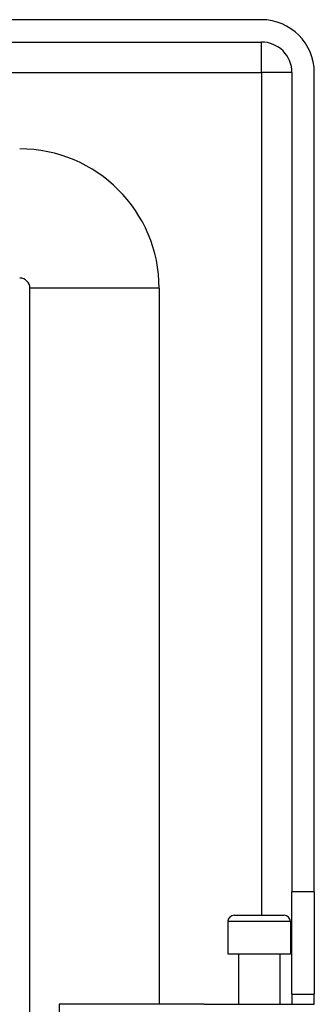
# Model space of a CAD drawing. Header units: inches. Extents: x 5 to 161, y 9 to 87.
# Tile 161 of 195: x 33.741 to 34.638, y 59.676 to 62.676. Entities that reach past the tile are written whole.
import ezdxf

# ---------------------------------------------------------------- set-up
doc = ezdxf.new("R2010")
doc.units = ezdxf.units.IN
doc.header["$MEASUREMENT"] = 0
doc.layers.add('Visible Edges(ANSI)', color=7, linetype='Continuous', lineweight=25)
doc.layers.add('Visible Tangent Edges(ANSI)', color=7, linetype='Continuous', lineweight=25)

msp = doc.modelspace()

# ---------------------------------------------------------------- linework, layer by layer
at = {"layer": 'Visible Edges(ANSI)'}
for p, q in [((34.4775, 62.6761), (4.8815, 62.6761)), ((4.8815, 62.6081), (34.4775, 62.6081)), ((34.5705, 62.5151), (34.5705, 60.0191)), ((34.6385, 60.0191), (34.6385, 62.5151)), ((33.7724, 58.862), (33.7724, 61.8577)), ((34.1661, 61.8577), (34.1661, 59.6761)), ((34.5705, 59.7071), (34.5705, 60.0191)), ((34.6385, 60.0191), (34.6385, 59.7071)), ((34.3947, 59.9477), (34.5463, 59.9477)), ((34.375, 59.928), (34.375, 59.8296)), ((34.566, 59.928), (34.566, 59.8296)), ((34.375, 59.8296), (34.566, 59.8296)), ((34.4075, 59.8296), (34.4075, 59.6761)), ((34.5335, 59.8296), (34.5335, 59.6761)), ((34.5705, 59.7071), (34.5705, 59.6761)), ((34.5705, 59.7071), (34.6385, 59.7071)), ((34.6385, 59.6761), (34.6385, 59.7071)), ((34.0811, 59.6761), (33.8617, 59.6761)), ((34.2306, 59.6761), (34.0811, 59.6761)), ((34.3029, 59.6761), (34.2306, 59.6761)), ((34.3029, 59.6761), (34.6383, 59.6761))]:
    msp.add_line(p, q, dxfattribs=at)
for centre, radius, start, end in [((34.4775, 62.5151), 0.161, 0, 90), ((34.4775, 62.5151), 0.093, 0, 90), ((33.7414, 61.8577), 0.4247, 0, 90), ((33.7414, 61.8577), 0.031, 0, 90), ((34.3947, 59.928), 0.0197, 90, 180), ((34.5463, 59.928), 0.0197, 0, 90)]:
    msp.add_arc(centre, radius, start, end, dxfattribs=at)
at = {"layer": 'Visible Tangent Edges(ANSI)'}
for p, q in [((34.4775, 62.5151), (34.4775, 62.6081)), ((4.8815, 62.5151), (34.4775, 62.5151)), ((34.5705, 62.5151), (34.4775, 62.5151)), ((34.4775, 62.5151), (34.4775, 59.9477)), ((34.1661, 61.8577), (33.7724, 61.8577)), ((34.6385, 60.0191), (34.5705, 60.0191)), ((34.566, 59.928), (34.375, 59.928)), ((33.8617, 59.6761), (33.8617, 59.375))]:
    msp.add_line(p, q, dxfattribs=at)

doc.saveas('drawing.dxf')
